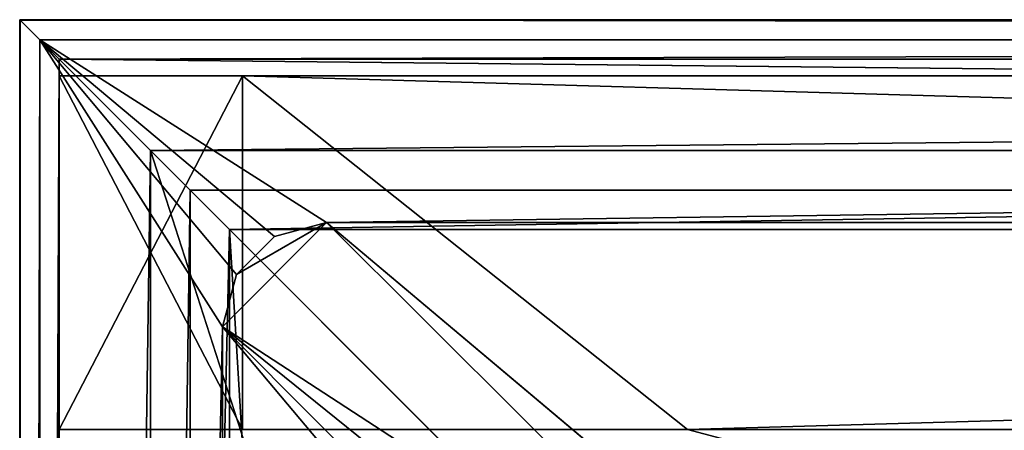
# Model space of a CAD drawing. Header units: metres. Extents: x 0 to 1004, y -708 to 0.
# Tile 42 of 103: x 0 to 75, y -31 to 0. Entities that reach past the tile are written whole.
import ezdxf

# ---------------------------------------------------------------- set-up
doc = ezdxf.new("R2010")
doc.units = ezdxf.units.M

msp = doc.modelspace()

# ---------------------------------------------------------------- linework, layer by layer
at = {"layer": 'top'}
for points in [[(3.022281, -31.297201, 176.059692), (3.022281, -31.297201, 2050.059814), (3.022281, -4.297202, 176.059692)], [(3.022281, -31.297201, 2050.059814), (3.022281, -4.297202, 2050.059814), (3.022281, -4.297202, 176.059692)], [(17.022282, -31.297201, 176.059692), (3.022281, -31.297201, 176.059692), (17.022282, -4.297202, 176.059692)], [(3.022281, -31.297201, 176.059692), (3.022281, -4.297202, 176.059692), (17.022282, -4.297202, 176.059692)], [(3.022281, -31.297201, 2050.059814), (17.022282, -31.297201, 2050.059814), (3.022281, -4.297202, 2050.059814)], [(17.022282, -31.297201, 2050.059814), (17.022282, -4.297202, 2050.059814), (3.022281, -4.297202, 2050.059814)], [(17.022282, -4.297202, 176.059692), (3.022281, -4.297202, 2050.059814), (17.022282, -4.297202, 2050.059814)], [(17.022282, -4.297202, 176.059692), (3.022281, -4.297202, 176.059692), (3.022281, -4.297202, 2050.059814)], [(17.022282, -31.297201, 176.059692), (17.022282, -4.297202, 176.059692), (17.022282, -31.297201, 163.059692)], [(17.022282, -4.297202, 176.059692), (17.022282, -4.297202, 163.059692), (17.022282, -31.297201, 163.059692)], [(17.022282, -4.297202, 2063.059814), (17.022282, -4.297202, 2050.059814), (17.022282, -31.297201, 2063.059814)], [(17.022282, -4.297202, 2050.059814), (17.022282, -31.297201, 2050.059814), (17.022282, -31.297201, 2063.059814)], [(987.022156, -4.297202, 163.059692), (17.022282, -4.297202, 163.059692), (987.022156, -4.297202, 176.059937)], [(17.022282, -4.297202, 163.059692), (17.022282, -4.297202, 176.059692), (987.022156, -4.297202, 176.059937)], [(987.022156, -4.297202, 176.059937), (17.022282, -4.297202, 176.059692), (17.022282, -4.297202, 2050.059814)], [(17.022282, -4.297202, 2063.059814), (987.022156, -4.297202, 2063.059814), (17.022282, -4.297202, 2050.059814)], [(987.022156, -4.297202, 2063.059814), (987.022156, -4.297202, 2050.059814), (17.022282, -4.297202, 2050.059814)], [(17.022282, -4.297202, 2050.059814), (987.022156, -4.297202, 2050.059814), (987.022156, -4.297202, 176.059937)], [(987.022156, -4.297202, 2063.059814), (17.022282, -4.297202, 2063.059814), (953.022278, -31.297201, 2063.059814)], [(953.022278, -31.297201, 2063.059814), (17.022282, -4.297202, 2063.059814), (51.022282, -31.297201, 2063.059814)], [(17.022282, -4.297202, 2063.059814), (17.022282, -31.297201, 2063.059814), (51.022282, -31.297201, 2063.059814)], [(987.022156, -4.297202, 163.059692), (51.022282, -31.297201, 163.059692), (17.022282, -4.297202, 163.059692)], [(51.022282, -31.297201, 163.059692), (17.022282, -31.297201, 163.059692), (17.022282, -4.297202, 163.059692)], [(953.022278, -31.297201, 163.059692), (51.022282, -31.297201, 163.059692), (987.022156, -4.297202, 163.059692)], [(17.022282, -31.297201, 2050.059814), (3.022281, -31.297201, 2050.059814), (17.022282, -31.297201, 176.059692)], [(3.022281, -31.297201, 2050.059814), (3.022281, -31.297201, 176.059692), (17.022282, -31.297201, 176.059692)], [(17.022282, -31.297201, 163.059692), (51.022282, -31.297201, 163.059692), (17.022282, -31.297201, 176.059692)], [(51.022282, -31.297201, 163.059692), (51.022282, -31.297201, 2063.059814), (17.022282, -31.297201, 176.059692)], [(17.022282, -31.297201, 176.059692), (51.022282, -31.297201, 2063.059814), (17.022282, -31.297201, 2050.059814)], [(51.022282, -31.297201, 2063.059814), (17.022282, -31.297201, 2063.059814), (17.022282, -31.297201, 2050.059814)], [(953.022278, -31.297201, 2063.059814), (51.022282, -31.297201, 2063.059814), (948.022217, -32.636967, 2063.059814)], [(51.022282, -31.297201, 2063.059814), (56.022282, -32.636948, 2063.059814), (948.022217, -32.636967, 2063.059814)], [(51.022282, -31.297201, 163.059692), (953.022278, -31.297201, 163.059692), (56.022282, -32.636948, 163.059692)], [(56.022282, -32.636948, 163.059692), (56.022282, -32.636948, 2063.059814), (51.022282, -31.297201, 163.059692)], [(56.022282, -32.636948, 2063.059814), (51.022282, -31.297201, 2063.059814), (51.022282, -31.297201, 163.059692)], [(953.022278, -31.297201, 163.059692), (948.022217, -32.636967, 163.059692), (56.022282, -32.636948, 163.059692)]]:
    msp.add_3dface(points, dxfattribs=at)
at = {"layer": 'top0123410'}
for points in [[(1004.024658, -0.027127, 2050.999756), (16.024673, -16.027126, 2050.999756), (0.024674, -0.027127, 2050.999756)], [(16.024673, -16.027126, 2050.999756), (0.024674, -704.0271, 2050.999756), (0.024674, -0.027127, 2050.999756)], [(0.024674, -704.0271, 2110.919678), (3.024674, -3.027127, 2110.919678), (0.024674, -0.027127, 2110.919678)], [(3.024674, -3.027127, 2110.919678), (1004.024658, -0.027127, 2110.919678), (0.024674, -0.027127, 2110.919678)], [(0.024674, -704.0271, 2110.919678), (0.024674, -0.027127, 2110.919678), (0.024674, -704.0271, 2050.999756)], [(0.024674, -0.027127, 2110.919678), (0.024674, -0.027127, 2050.999756), (0.024674, -704.0271, 2050.999756)], [(0.024674, -0.027127, 2050.999756), (0.024674, -0.027127, 2110.919678), (1004.024658, -0.027127, 2050.999756)], [(0.024674, -0.027127, 2110.919678), (1004.024658, -0.027127, 2110.919678), (1004.024658, -0.027127, 2050.999756)], [(3.024674, -3.027127, 2110.919678), (1001.024658, -3.027127, 2110.919678), (1004.024658, -0.027127, 2110.919678)], [(988.024658, -16.027126, 2050.999756), (16.024673, -16.027126, 2050.999756), (1004.024658, -0.027127, 2050.999756)], [(3.024674, -701.0271, 2110.919678), (3.024674, -3.027127, 2110.919678), (0.024674, -704.0271, 2110.919678)], [(1001.024658, -3.027127, 2053.855713), (3.024674, -3.027127, 2053.855713), (991.024658, -13.027127, 2053.855713)], [(991.024658, -13.027127, 2053.855713), (3.024674, -3.027127, 2053.855713), (13.024674, -13.027127, 2053.855713)], [(3.024674, -3.027127, 2053.855713), (3.024674, -701.0271, 2053.855713), (13.024674, -13.027127, 2053.855713)], [(1001.024658, -3.027127, 2053.855713), (1001.024658, -3.027127, 2110.919678), (3.024674, -3.027127, 2053.855713)], [(1001.024658, -3.027127, 2110.919678), (3.024674, -3.027127, 2110.919678), (3.024674, -3.027127, 2053.855713)], [(3.024674, -701.0271, 2053.855713), (3.024674, -3.027127, 2053.855713), (3.024674, -701.0271, 2110.919678)], [(3.024674, -3.027127, 2053.855713), (3.024674, -3.027127, 2110.919678), (3.024674, -701.0271, 2110.919678)], [(13.024674, -13.027127, 2053.855713), (3.024674, -701.0271, 2053.855713), (13.024674, -691.0271, 2053.855713)], [(991.024658, -13.027127, 2065.279785), (13.024674, -13.027127, 2065.279785), (51.722694, -51.725147, 2065.279785)], [(13.024674, -13.027127, 2065.279785), (13.024674, -691.0271, 2065.279785), (51.722694, -51.725147, 2065.279785)], [(13.024674, -691.0271, 2065.279785), (13.024674, -13.027127, 2065.279785), (13.024674, -691.0271, 2053.855713)], [(13.024674, -13.027127, 2065.279785), (13.024674, -13.027127, 2053.855713), (13.024674, -691.0271, 2053.855713)], [(13.024674, -13.027127, 2053.855713), (13.024674, -13.027127, 2065.279785), (991.024658, -13.027127, 2053.855713)], [(13.024674, -13.027127, 2065.279785), (991.024658, -13.027127, 2065.279785), (991.024658, -13.027127, 2053.855713)], [(991.024658, -13.027127, 2065.279785), (51.722694, -51.725147, 2065.279785), (952.32666, -51.725147, 2065.279785)], [(16.024673, -16.027126, 2050.999756), (16.024673, -688.0271, 2050.999756), (0.024674, -704.0271, 2050.999756)], [(988.024658, -16.027126, 2050.999756), (988.024658, -16.027126, 2063.023682), (16.024673, -16.027126, 2050.999756)], [(988.024658, -16.027126, 2063.023682), (16.024673, -16.027126, 2063.023682), (16.024673, -16.027126, 2050.999756)], [(16.024673, -688.0271, 2050.999756), (16.024673, -16.027126, 2050.999756), (16.024673, -688.0271, 2063.023682)], [(16.024673, -16.027126, 2050.999756), (16.024673, -16.027126, 2063.023682), (16.024673, -688.0271, 2063.023682)], [(16.024673, -688.0271, 2063.023682), (16.024673, -16.027126, 2063.023682), (54.19355, -649.662598, 2063.023682)], [(54.19355, -649.662598, 2063.023682), (16.024673, -16.027126, 2063.023682), (54.19355, -54.196003, 2063.023682)], [(16.024673, -16.027126, 2063.023682), (988.024658, -16.027126, 2063.023682), (54.19355, -54.196003, 2063.023682)], [(54.19355, -54.196003, 2063.023682), (988.024658, -16.027126, 2063.023682), (949.855774, -54.196003, 2063.023682)]]:
    msp.add_3dface(points, dxfattribs=at)
at = {"layer": 'top0123459'}
for points in [[(1004.049377, 0), (10, -10), (0, 0)], [(10, -10), (0, -704.05426), (0, 0)], [(1.527202, -1.527202, 175), (1002.522156, -1.527202, 175), (0, 0)], [(1002.522156, -1.527202, 175), (1004.049377, 0), (0, 0)], [(0, 0), (0, -704.05426), (1.527202, -1.527202, 175)], [(994.049377, -10), (10, -10), (1004.049377, 0)], [(0, -704.05426), (1.527202, -702.527039, 175), (1.527202, -1.527202, 175)], [(16.553865, -19.467501, 175), (19.467501, -16.553865, 175), (1.527202, -1.527202, 175)], [(19.467501, -16.553865, 175), (23.447599, -15.487401, 175), (1.527202, -1.527202, 175)], [(1.527202, -1.527202, 175), (23.447599, -15.487401, 175), (1002.522156, -1.527202, 175)], [(16.553865, -19.467501, 175), (1.527202, -1.527202, 175), (15.487401, -23.447599, 175)], [(1.527202, -1.527202, 175), (1.527202, -702.527039, 175), (15.487401, -23.447599, 175)], [(23.447599, -15.487401, 175), (980.601746, -15.487401, 175), (1002.522156, -1.527202, 175)], [(10, -10), (10, -694.05426), (0, -704.05426)], [(10, -694.05426), (10, -10), (10, -694.05426, 90)], [(10, -10), (10, -10, 90), (10, -694.05426, 90)], [(10, -10, 90), (10, -10), (994.049377, -10, 90)], [(10, -10), (994.049377, -10), (994.049377, -10, 90)], [(994.049377, -10, 90), (217.024673, -653.266907, 90), (10, -10, 90)], [(217.024673, -653.266907, 90), (10, -694.05426, 90), (10, -10, 90)], [(15.487401, -23.447599, 163.059708), (61.512253, -53.434471, 163.059708), (23.447599, -15.487401, 163.059708)], [(16.553865, -19.467501, 163.059708), (15.487401, -23.447599, 163.059708), (23.447599, -15.487401, 163.059708)], [(19.467501, -16.553865, 163.059708), (16.553865, -19.467501, 163.059708), (23.447599, -15.487401, 163.059708)], [(23.447599, -15.487401, 163.059708), (23.447599, -15.487401, 175), (19.467501, -16.553865, 163.059708)], [(23.447599, -15.487401, 175), (19.467501, -16.553865, 175), (19.467501, -16.553865, 163.059708)], [(61.512253, -53.434471, 163.059708), (67.223946, -52.298347, 163.059708), (23.447599, -15.487401, 163.059708)], [(23.447599, -15.487401, 163.059708), (67.223946, -52.298347, 163.059708), (980.601746, -15.487401, 163.059708)], [(23.447599, -15.487401, 163.059708), (980.601746, -15.487401, 163.059708), (23.447599, -15.487401, 175)], [(980.601746, -15.487401, 163.059708), (980.601746, -15.487401, 175), (23.447599, -15.487401, 175)], [(67.223946, -52.298347, 163.059708), (936.825623, -52.298347, 163.059708), (980.601746, -15.487401, 163.059708)], [(19.467501, -16.553865, 163.059708), (19.467501, -16.553865, 175), (16.553865, -19.467501, 175)], [(19.467501, -16.553865, 163.059708), (16.553865, -19.467501, 175), (16.553865, -19.467501, 163.059708)], [(16.553865, -19.467501, 175), (15.487401, -23.447599, 175), (16.553865, -19.467501, 163.059708)], [(16.553865, -19.467501, 163.059708), (15.487401, -23.447599, 175), (15.487401, -23.447599, 163.059708)], [(15.487401, -23.447599, 175), (1.527202, -702.527039, 175), (15.487401, -680.606628, 175)], [(53.4347, -61.512028, 163.059708), (56.670116, -56.669888, 163.059708), (15.487401, -23.447599, 163.059708)], [(56.670116, -56.669888, 163.059708), (61.512253, -53.434471, 163.059708), (15.487401, -23.447599, 163.059708)], [(53.4347, -61.512028, 163.059708), (15.487401, -23.447599, 163.059708), (52.298573, -67.223717, 163.059708)], [(15.487401, -23.447599, 163.059708), (15.487401, -680.606628, 163.059708), (52.298573, -67.223717, 163.059708)], [(15.487401, -23.447599, 163.059708), (15.487401, -23.447599, 175), (15.487401, -680.606628, 163.059708)], [(15.487401, -23.447599, 175), (15.487401, -680.606628, 175), (15.487401, -680.606628, 163.059708)]]:
    msp.add_3dface(points, dxfattribs=at)

doc.saveas('drawing.dxf')
